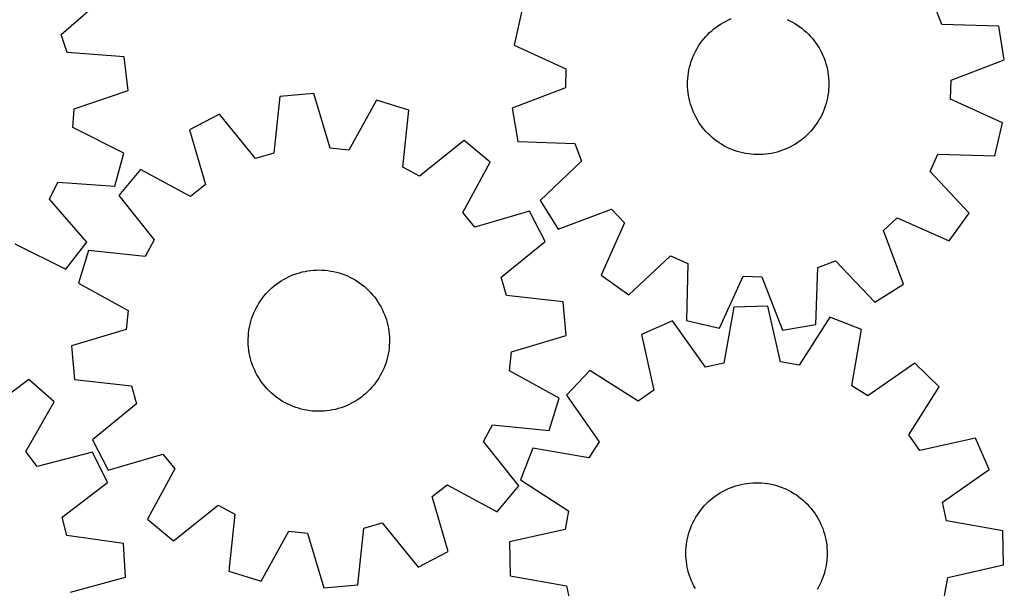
# Model space of a CAD drawing. Header units: millimetres. Extents: x 7 to 1243, y 7 to 1290.
# Tile 9 of 20: x 905 to 1239, y 455 to 648. Entities that reach past the tile are written whole.
import ezdxf

# ---------------------------------------------------------------- set-up
doc = ezdxf.new("R2010")
doc.units = ezdxf.units.MM
doc.layers.add('CUT', color=7, linetype='CONTINUOUS', true_color=0x000000)

msp = doc.modelspace()

# ---------------------------------------------------------------- linework, layer by layer
at = {"layer": 'CUT'}
for p, q in [((918.973758, 642.974221), (933.567322, 655.720605)), ((1218.08183, 646.430915), (1215.798636, 652.441715)), ((1075.386582, 650.601112), (1072.801143, 639.358293)), ((1141.498656, 645.498887), (1142.29776, 646.064685)), ((1142.29776, 646.064685), (1143.119278, 646.597418)), ((1143.119278, 646.597418), (1143.961841, 647.096199)), ((1143.961841, 647.096199), (1144.824047, 647.560198)), ((1144.824047, 647.560198), (1145.704462, 647.988642)), ((1145.704462, 647.988642), (1146.60162, 648.380819)), ((1165.644215, 648.070459), (1166.528116, 647.649254)), ((1166.528116, 647.649254), (1167.394102, 647.192346)), ((1167.394102, 647.192346), (1168.240729, 646.700496)), ((1168.240729, 646.700496), (1169.066591, 646.174523)), ((1169.066591, 646.174523), (1169.870311, 645.615302)), ((1169.870311, 645.615302), (1170.650553, 645.023763)), ((1237.447532, 645.789043), (1218.08183, 646.430915)), ((1239.361339, 634.412629), (1237.447532, 645.789043)), ((921.007287, 636.874431), (918.973758, 642.974221)), ((1137.884454, 642.208715), (1138.552365, 642.924669)), ((1138.552365, 642.924669), (1139.248922, 643.612784)), ((1139.248922, 643.612784), (1139.972967, 644.271915)), ((1139.972967, 644.271915), (1140.723295, 644.900965)), ((1140.723295, 644.900965), (1141.498656, 645.498887)), ((1170.650553, 645.023763), (1171.406018, 644.400892)), ((1171.406018, 644.400892), (1172.135448, 643.747725)), ((1172.135448, 643.747725), (1172.837628, 643.065349)), ((1172.837628, 643.065349), (1173.511392, 642.354899)), ((1173.511392, 642.354899), (1174.155616, 641.61756)), ((1072.801143, 639.358293), (1090.447086, 631.354347)), ((1135.011743, 638.254575), (1135.520761, 639.090993)), ((1135.520761, 639.090993), (1136.063471, 639.905954)), ((1136.063471, 639.905954), (1136.638971, 640.6981)), ((1136.638971, 640.6981), (1137.246302, 641.466113)), ((1137.246302, 641.466113), (1137.884454, 642.208715)), ((1174.155616, 641.61756), (1174.76923, 640.854557)), ((1174.76923, 640.854557), (1175.351211, 640.06716)), ((1175.351211, 640.06716), (1175.90059, 639.25668)), ((1175.90059, 639.25668), (1176.416455, 638.424467)), ((940.330081, 635.434977), (921.007287, 636.874431)), ((1133.328675, 634.722647), (1133.695031, 635.630655)), ((1133.695031, 635.630655), (1134.098118, 636.522965)), ((1134.098118, 636.522965), (1134.537266, 637.39809)), ((1134.537266, 637.39809), (1135.011743, 638.254575)), ((1176.416455, 638.424467), (1176.897945, 637.571905)), ((1176.897945, 637.571905), (1177.344259, 636.700413)), ((1177.344259, 636.700413), (1177.754656, 635.811441)), ((1177.754656, 635.811441), (1178.128451, 634.90647)), ((941.773401, 623.989353), (940.330081, 635.434977)), ((1132.455782, 631.919659), (1132.708534, 632.865604)), ((1132.708534, 632.865604), (1132.99966, 633.800452)), ((1132.99966, 633.800452), (1133.328675, 634.722647)), ((1178.128451, 634.90647), (1178.465022, 633.987006)), ((1178.465022, 633.987006), (1178.763809, 633.054578)), ((1178.763809, 633.054578), (1179.024316, 632.11074)), ((1221.271583, 627.469781), (1239.361339, 634.412629)), ((1090.447086, 631.354347), (1090.256249, 624.927352)), ((1131.835949, 628.056624), (1131.931649, 629.031066)), ((1131.931649, 629.031066), (1132.067016, 630.000793)), ((1132.067016, 630.000793), (1132.241824, 630.964192)), ((1132.241824, 630.964192), (1132.455782, 631.919659)), ((1179.024316, 632.11074), (1179.246108, 631.157061)), ((1179.246108, 631.157061), (1179.428816, 630.195129)), ((1179.428816, 630.195129), (1179.572136, 629.226545)), ((1179.572136, 629.226545), (1179.67583, 628.252921)), ((1131.764118, 626.10009), (1131.780074, 627.07909)), ((1131.788107, 625.121254), (1131.764118, 626.10009)), ((1131.780074, 627.07909), (1131.835949, 628.056624)), ((1179.67583, 628.252921), (1179.739724, 627.275879)), ((1179.739724, 627.275879), (1179.763714, 626.297043)), ((1179.763714, 626.297043), (1179.747758, 625.318043)), ((1221.080746, 621.042786), (1221.271583, 627.469781)), ((923.412876, 617.797946), (941.773401, 623.989353)), ((1004.789407, 622.995127), (993.298843, 621.96926)), ((1010.308591, 604.421462), (1004.789407, 622.995127)), ((1090.256249, 624.927352), (1072.166493, 617.984505)), ((1131.852002, 624.144212), (1131.788107, 625.121254)), ((1131.955696, 623.170588), (1131.852002, 624.144212)), ((1132.099016, 622.202004), (1131.955696, 623.170588)), ((1132.281724, 621.240072), (1132.099016, 622.202004)), ((1179.460816, 622.39634), (1179.286008, 621.432941)), ((1179.596183, 623.366067), (1179.460816, 622.39634)), ((1179.691883, 624.340509), (1179.596183, 623.366067)), ((1179.747758, 625.318043), (1179.691883, 624.340509)), ((993.298843, 621.96926), (991.157204, 602.711643)), ((1026.049624, 620.704971), (1016.701436, 603.732823)), ((1037.058103, 617.2555), (1026.049624, 620.704971)), ((1132.503516, 620.286394), (1132.281724, 621.240072)), ((1132.764022, 619.342555), (1132.503516, 620.286394)), ((1133.06281, 618.410127), (1132.764022, 619.342555)), ((1178.819297, 619.531529), (1178.528172, 618.596681)), ((1179.07205, 620.477474), (1178.819297, 619.531529)), ((1179.286008, 621.432941), (1179.07205, 620.477474)), ((1238.726688, 613.03884), (1221.080746, 621.042786)), ((922.957323, 611.384276), (923.412876, 617.797946)), ((972.78056, 615.949156), (962.557245, 610.604129)), ((984.987454, 600.901427), (972.78056, 615.949156)), ((1035.04933, 597.983571), (1037.058103, 617.2555)), ((1072.166493, 617.984505), (1074.080299, 606.60809)), ((1133.399381, 617.490663), (1133.06281, 618.410127)), ((1133.773176, 616.585692), (1133.399381, 617.490663)), ((1134.183572, 615.69672), (1133.773176, 616.585692)), ((1134.629887, 614.825228), (1134.183572, 615.69672)), ((1177.429714, 615.874168), (1176.990566, 614.999043)), ((1177.832801, 616.766478), (1177.429714, 615.874168)), ((1178.199157, 617.674486), (1177.832801, 616.766478)), ((1178.528172, 618.596681), (1178.199157, 617.674486)), ((1135.111377, 613.972666), (1134.629887, 614.825228)), ((1135.627241, 613.140453), (1135.111377, 613.972666)), ((1136.176621, 612.329973), (1135.627241, 613.140453)), ((1136.758602, 611.542577), (1136.176621, 612.329973)), ((1175.464361, 612.491179), (1174.888861, 611.699033)), ((1176.007071, 613.30614), (1175.464361, 612.491179)), ((1176.516088, 614.142558), (1176.007071, 613.30614)), ((1176.990566, 614.999043), (1176.516088, 614.142558)), ((1236.14125, 601.796021), (1238.726688, 613.03884)), ((940.258402, 602.659881), (922.957323, 611.384276)), ((962.557245, 610.604129), (967.948199, 591.992841)), ((1137.372215, 610.779573), (1136.758602, 611.542577)), ((1138.01644, 610.042234), (1137.372215, 610.779573)), ((1138.690203, 609.331784), (1138.01644, 610.042234)), ((1139.392384, 608.649408), (1138.690203, 609.331784)), ((1172.27891, 608.784349), (1171.554865, 608.125218)), ((1172.975467, 609.472464), (1172.27891, 608.784349)), ((1173.643378, 610.188418), (1172.975467, 609.472464)), ((1174.28153, 610.93102), (1173.643378, 610.188418)), ((1174.888861, 611.699033), (1174.28153, 610.93102)), ((1055.823577, 607.003739), (1040.692018, 594.900916)), ((1064.674031, 599.604082), (1055.823577, 607.003739)), ((1074.080299, 606.60809), (1093.446001, 605.966218)), ((1093.446001, 605.966218), (1095.729196, 599.955418)), ((1140.121814, 607.996241), (1139.392384, 608.649408)), ((1140.877278, 607.37337), (1140.121814, 607.996241)), ((1141.65752, 606.781831), (1140.877278, 607.37337)), ((1142.461241, 606.22261), (1141.65752, 606.781831)), ((1143.287102, 605.696637), (1142.461241, 606.22261)), ((1144.13373, 605.204787), (1143.287102, 605.696637)), ((1168.408554, 605.799715), (1167.565991, 605.300934)), ((1169.230071, 606.332448), (1168.408554, 605.799715)), ((1170.029176, 606.898246), (1169.230071, 606.332448)), ((1170.804537, 607.496168), (1170.029176, 606.898246)), ((1171.554865, 608.125218), (1170.804537, 607.496168)), ((937.211805, 591.533169), (940.258402, 602.659881)), ((991.157204, 602.711643), (984.987454, 600.901427)), ((1016.701436, 603.732823), (1010.308591, 604.421462)), ((1144.999715, 604.747879), (1144.13373, 605.204787)), ((1145.883617, 604.326674), (1144.999715, 604.747879)), ((1146.783963, 603.941872), (1145.883617, 604.326674)), ((1147.699255, 603.594115), (1146.783963, 603.941872)), ((1148.62797, 603.28398), (1147.699255, 603.594115)), ((1149.568562, 603.011984), (1148.62797, 603.28398)), ((1150.519466, 602.778581), (1149.568562, 603.011984)), ((1151.479098, 602.584157), (1150.519466, 602.778581)), ((1152.445862, 602.429037), (1151.479098, 602.584157)), ((1153.418149, 602.31348), (1152.445862, 602.429037)), ((1154.39434, 602.237676), (1153.418149, 602.31348)), ((1155.372811, 602.201753), (1154.39434, 602.237676)), ((1156.351932, 602.205771), (1155.372811, 602.201753)), ((1157.330075, 602.249722), (1156.351932, 602.205771)), ((1158.305611, 602.333534), (1157.330075, 602.249722)), ((1159.276917, 602.457067), (1158.305611, 602.333534)), ((1160.242376, 602.620115), (1159.276917, 602.457067)), ((1161.200381, 602.822407), (1160.242376, 602.620115)), ((1162.149337, 603.063606), (1161.200381, 602.822407)), ((1163.087665, 603.343311), (1162.149337, 603.063606)), ((1164.013804, 603.661057), (1163.087665, 603.343311)), ((1164.926212, 604.016314), (1164.013804, 603.661057)), ((1165.823369, 604.408491), (1164.926212, 604.016314)), ((1166.703784, 604.836936), (1165.823369, 604.408491)), ((1167.565991, 605.300934), (1166.703784, 604.836936)), ((1214.135767, 596.439577), (1216.771581, 602.304317)), ((1216.771581, 602.304317), (1236.14125, 601.796021)), ((1055.443118, 582.567865), (1064.674031, 599.604082)), ((1095.729196, 599.955418), (1081.673353, 586.618414)), ((945.904617, 597.190271), (938.504959, 588.339818)), ((962.940834, 587.959359), (945.904617, 597.190271)), ((1040.692018, 594.900916), (1035.04933, 597.983571)), ((1227.375514, 582.292086), (1214.135767, 596.439577)), ((915.004261, 587.088198), (917.879542, 592.839324)), ((917.879542, 592.839324), (937.211805, 591.533169)), ((967.948199, 591.992841), (962.940834, 587.959359)), ((927.649693, 572.407072), (915.004261, 587.088198)), ((938.504959, 588.339818), (950.607783, 573.208258)), ((1081.673353, 586.618414), (1087.795045, 576.840359)), ((1059.476601, 577.5605), (1055.443118, 582.567865)), ((1078.087889, 582.951453), (1059.476601, 577.5605)), ((1083.432915, 572.728139), (1078.087889, 582.951453)), ((1087.795045, 576.840359), (1105.932255, 583.65828)), ((1105.932255, 583.65828), (1110.341885, 578.978766)), ((1220.68444, 572.894481), (1227.375514, 582.292086)), ((1110.341885, 578.978766), (1102.45983, 561.278043)), ((1198.304202, 576.366905), (1202.983716, 580.776536)), ((1202.983716, 580.776536), (1220.68444, 572.894481)), ((1205.122123, 558.229696), (1198.304202, 576.366905)), ((920.576996, 563.293213), (927.649693, 572.407072)), ((950.607783, 573.208258), (947.525127, 567.565571)), ((1068.385186, 560.521244), (1083.432915, 572.728139)), ((903.216158, 571.898079), (920.576996, 563.293213)), ((928.253198, 569.574344), (924.803728, 558.565864)), ((947.525127, 567.565571), (928.253198, 569.574344)), ((1111.857436, 554.586968), (1126.004927, 567.826716)), ((1126.004927, 567.826716), (1131.869666, 565.190901)), ((1175.996264, 563.880652), (1182.007064, 566.163847)), ((1182.007064, 566.163847), (1195.344069, 552.108004)), ((998.965315, 561.800303), (999.901066, 562.088514)), ((999.901066, 562.088514), (1000.847793, 562.338318)), ((1000.847793, 562.338318), (1001.803922, 562.549297)), ((1001.803922, 562.549297), (1002.767861, 562.721103)), ((1002.767861, 562.721103), (1003.738006, 562.853447)), ((1003.738006, 562.853447), (1004.712741, 562.946111)), ((1004.712741, 562.946111), (1005.690444, 562.998939)), ((1005.690444, 562.998939), (1006.669489, 563.011844)), ((1006.669489, 563.011844), (1007.648246, 562.984805)), ((1007.648246, 562.984805), (1008.625085, 562.917866)), ((1008.625085, 562.917866), (1009.59838, 562.811139)), ((1009.59838, 562.811139), (1010.566513, 562.664801)), ((1010.566513, 562.664801), (1011.527871, 562.479097)), ((1011.527871, 562.479097), (1012.480854, 562.254334)), ((1012.480854, 562.254334), (1013.423876, 561.990888)), ((1013.423876, 561.990888), (1014.355368, 561.689196)), ((1131.869666, 565.190901), (1131.361371, 545.821233)), ((1175.354393, 544.51495), (1175.996264, 563.880652)), ((992.05636, 558.182503), (992.850296, 558.755532)), ((992.850296, 558.755532), (993.666943, 559.2957)), ((993.666943, 559.2957), (994.504944, 559.802109)), ((994.504944, 559.802109), (995.362903, 560.273915)), ((995.362903, 560.273915), (996.239393, 560.710334)), ((996.239393, 560.710334), (997.132954, 561.110639)), ((997.132954, 561.110639), (998.042099, 561.474163)), ((998.042099, 561.474163), (998.965315, 561.800303)), ((1014.355368, 561.689196), (1015.273779, 561.349762)), ((1015.273779, 561.349762), (1016.177581, 560.973149)), ((1016.177581, 560.973149), (1017.065269, 560.559984)), ((1017.065269, 560.559984), (1017.935367, 560.110956)), ((1017.935367, 560.110956), (1018.786424, 559.626812)), ((1018.786424, 559.626812), (1019.617026, 559.108357)), ((1019.617026, 559.108357), (1020.42579, 558.556454)), ((1070.195403, 554.351495), (1068.385186, 560.521244)), ((1102.45983, 561.278043), (1111.857436, 554.586968)), ((1142.60419, 543.235794), (1150.608135, 560.881736)), ((1150.608135, 560.881736), (1157.035131, 560.6909)), ((1157.035131, 560.6909), (1163.977978, 542.601143)), ((924.803728, 558.565864), (941.775876, 549.217676)), ((988.472173, 554.859659), (989.133557, 555.581647)), ((989.133557, 555.581647), (989.82384, 556.276057)), ((989.82384, 556.276057), (990.541872, 556.941733)), ((990.541872, 556.941733), (991.286458, 557.577568)), ((991.286458, 557.577568), (992.05636, 558.182503)), ((1020.42579, 558.556454), (1021.211369, 557.972023)), ((1021.211369, 557.972023), (1021.972457, 557.356035)), ((1021.972457, 557.356035), (1022.707785, 556.709516)), ((1022.707785, 556.709516), (1023.416132, 556.033542)), ((1023.416132, 556.033542), (1024.096316, 555.329238)), ((1024.096316, 555.329238), (1024.747207, 554.597777)), ((1195.344069, 552.108004), (1205.122123, 558.229696)), ((986.136878, 551.72061), (986.672168, 552.540464)), ((986.672168, 552.540464), (987.240454, 553.337801)), ((987.240454, 553.337801), (987.840788, 554.111295)), ((987.840788, 554.111295), (988.472173, 554.859659)), ((1024.747207, 554.597777), (1025.367722, 553.840375)), ((1025.367722, 553.840375), (1025.956826, 553.058294)), ((1025.956826, 553.058294), (1026.51354, 552.252834)), ((1026.51354, 552.252834), (1027.036938, 551.425338)), ((1089.453019, 552.209855), (1070.195403, 554.351495)), ((1090.478887, 540.719291), (1089.453019, 552.209855)), ((941.775876, 549.217676), (941.087237, 542.824832)), ((984.342634, 548.243842), (984.737605, 549.139773)), ((984.737605, 549.139773), (985.168791, 550.018849)), ((985.168791, 550.018849), (985.635474, 550.879605)), ((985.635474, 550.879605), (986.136878, 551.72061)), ((1027.036938, 551.425338), (1027.526147, 550.577182)), ((1027.526147, 550.577182), (1027.980354, 549.709777)), ((1027.980354, 549.709777), (1028.398803, 548.824567)), ((1028.398803, 548.824567), (1028.780797, 547.923027)), ((1147.531358, 550.421709), (1144.11601, 531.348749)), ((1159.064678, 550.682503), (1147.531358, 550.421709)), ((1163.338658, 531.783415), (1159.064678, 550.682503)), ((983.137123, 544.521749), (983.381278, 545.469949)), ((983.381278, 545.469949), (983.663906, 546.407401)), ((983.663906, 546.407401), (983.984536, 547.332546)), ((983.984536, 547.332546), (984.342634, 548.243842)), ((1028.780797, 547.923027), (1029.125701, 547.006655)), ((1029.125701, 547.006655), (1029.43294, 546.076978)), ((1029.43294, 546.076978), (1029.702004, 545.135543)), ((1126.658688, 545.777008), (1116.103092, 541.122456)), ((1137.839699, 529.95211), (1126.658688, 545.777008)), ((1131.361371, 545.821233), (1142.60419, 543.235794)), ((1180.125961, 546.986022), (1169.671684, 530.671901)), ((1190.88116, 542.813353), (1180.125961, 546.986022)), ((941.087237, 542.824832), (922.513572, 537.305648)), ((982.639232, 541.628517), (982.765791, 542.599433)), ((982.765791, 542.599433), (982.931847, 543.564379)), ((982.931847, 543.564379), (983.137123, 544.521749)), ((1029.702004, 545.135543), (1029.932443, 544.183917)), ((1029.932443, 544.183917), (1030.123876, 543.223683)), ((1030.123876, 543.223683), (1030.275982, 542.25644)), ((1030.275982, 542.25644), (1030.38851, 541.283798)), ((1163.977978, 542.601143), (1175.354393, 544.51495)), ((1187.597435, 523.717292), (1190.88116, 542.813353)), ((982.498314, 538.696142), (982.505382, 539.675246)), ((982.531188, 537.717564), (982.498314, 538.696142)), ((982.505382, 539.675246), (982.552381, 540.653247)), ((982.552381, 540.653247), (982.639232, 541.628517)), ((1030.38851, 541.283798), (1030.461271, 540.307376)), ((1030.461271, 540.307376), (1030.494144, 539.328798)), ((1030.494144, 539.328798), (1030.487076, 538.349694)), ((1071.905222, 535.200108), (1090.478887, 540.719291)), ((1116.103092, 541.122456), (1120.246627, 522.194341)), ((922.513572, 537.305648), (923.539439, 525.815084)), ((982.603949, 536.741141), (982.531188, 537.717564)), ((982.716476, 535.768499), (982.603949, 536.741141)), ((982.868583, 534.801256), (982.716476, 535.768499)), ((1030.226667, 535.425506), (1030.060612, 534.46056)), ((1030.353226, 536.396422), (1030.226667, 535.425506)), ((1030.440077, 537.371692), (1030.353226, 536.396422)), ((1030.487076, 538.349694), (1030.440077, 537.371692)), ((1071.216583, 528.807263), (1071.905222, 535.200108)), ((983.060015, 533.841023), (982.868583, 534.801256)), ((983.290455, 532.889396), (983.060015, 533.841023)), ((983.559518, 531.947961), (983.290455, 532.889396)), ((983.866757, 531.018284), (983.559518, 531.947961)), ((1029.61118, 532.55499), (1029.328552, 531.617538)), ((1029.855335, 533.50319), (1029.61118, 532.55499)), ((1030.060612, 534.46056), (1029.855335, 533.50319)), ((984.211661, 530.101913), (983.866757, 531.018284)), ((984.593655, 529.200372), (984.211661, 530.101913)), ((985.012104, 528.315163), (984.593655, 529.200372)), ((1028.254853, 528.885166), (1027.823667, 528.006091)), ((1028.649824, 529.781098), (1028.254853, 528.885166)), ((1029.007922, 530.692394), (1028.649824, 529.781098)), ((1029.328552, 531.617538), (1029.007922, 530.692394)), ((1088.18873, 519.459075), (1071.216583, 528.807263)), ((1098.596709, 528.843687), (1090.62583, 520.50399)), ((1114.982542, 518.502175), (1098.596709, 528.843687)), ((1144.11601, 531.348749), (1137.839699, 529.95211)), ((1169.671684, 530.671901), (1163.338658, 531.783415)), ((1208.924666, 531.338446), (1193.02303, 520.266842)), ((1217.264363, 523.367567), (1208.924666, 531.338446)), ((907.991645, 525.838207), (892.536195, 514.151827)), ((916.637362, 518.200338), (907.991645, 525.838207)), ((923.539439, 525.815084), (942.797056, 523.673444)), ((985.466311, 527.447758), (985.012104, 528.315163)), ((985.955521, 526.599602), (985.466311, 527.447758)), ((986.478918, 525.772105), (985.955521, 526.599602)), ((987.035632, 524.966646), (986.478918, 525.772105)), ((1026.32029, 525.484476), (1025.752005, 524.687139)), ((1026.85558, 526.304329), (1026.32029, 525.484476)), ((1027.356984, 527.145334), (1026.85558, 526.304329)), ((1027.823667, 528.006091), (1027.356984, 527.145334)), ((942.797056, 523.673444), (944.607272, 517.503695)), ((987.624737, 524.184565), (987.035632, 524.966646)), ((988.245251, 523.427163), (987.624737, 524.184565)), ((988.896142, 522.695701), (988.245251, 523.427163)), ((989.576327, 521.991398), (988.896142, 522.695701)), ((990.284673, 521.315424), (989.576327, 521.991398)), ((1023.858901, 522.443293), (1023.168618, 521.748883)), ((1024.520285, 523.16528), (1023.858901, 522.443293)), ((1025.15167, 523.913644), (1024.520285, 523.16528)), ((1025.752005, 524.687139), (1025.15167, 523.913644)), ((1120.246627, 522.194341), (1114.982542, 518.502175)), ((1193.02303, 520.266842), (1187.597435, 523.717292)), ((1206.92285, 506.981733), (1217.264363, 523.367567)), ((991.020002, 520.668905), (990.284673, 521.315424)), ((991.781089, 520.052917), (991.020002, 520.668905)), ((992.566668, 519.468485), (991.781089, 520.052917)), ((993.375432, 518.916583), (992.566668, 519.468485)), ((994.206034, 518.398128), (993.375432, 518.916583)), ((1019.325515, 518.72924), (1018.487514, 518.222831)), ((1020.142163, 519.269408), (1019.325515, 518.72924)), ((1020.936098, 519.842436), (1020.142163, 519.269408)), ((1021.706, 520.447371), (1020.936098, 519.842436)), ((1022.450586, 521.083206), (1021.706, 520.447371)), ((1023.168618, 521.748883), (1022.450586, 521.083206)), ((1084.73926, 508.450596), (1088.18873, 519.459075)), ((1090.62583, 520.50399), (1101.697433, 504.602354)), ((906.94606, 501.421749), (916.637362, 518.200338)), ((944.607272, 517.503695), (929.559543, 505.296801)), ((995.057092, 517.913983), (994.206034, 518.398128)), ((995.927189, 517.464955), (995.057092, 517.913983)), ((996.814877, 517.051791), (995.927189, 517.464955)), ((997.718679, 516.675178), (996.814877, 517.051791)), ((998.63709, 516.335743), (997.718679, 516.675178)), ((999.568582, 516.034051), (998.63709, 516.335743)), ((1000.511605, 515.770605), (999.568582, 516.034051)), ((1001.464588, 515.545843), (1000.511605, 515.770605)), ((1002.425946, 515.360138), (1001.464588, 515.545843)), ((1003.394078, 515.213801), (1002.425946, 515.360138)), ((1004.367374, 515.107073), (1003.394078, 515.213801)), ((1009.254453, 515.171492), (1008.279717, 515.078829)), ((1010.224597, 515.303837), (1009.254453, 515.171492)), ((1011.188536, 515.475642), (1010.224597, 515.303837)), ((1012.144665, 515.686622), (1011.188536, 515.475642)), ((1013.091392, 515.936425), (1012.144665, 515.686622)), ((1014.027143, 516.224637), (1013.091392, 515.936425)), ((1014.950359, 516.550776), (1014.027143, 516.224637)), ((1015.859505, 516.914301), (1014.950359, 516.550776)), ((1016.753066, 517.314606), (1015.859505, 516.914301)), ((1017.629555, 517.751025), (1016.753066, 517.314606)), ((1018.487514, 518.222831), (1017.629555, 517.751025)), ((1005.344213, 515.040135), (1004.367374, 515.107073)), ((1006.322969, 515.013095), (1005.344213, 515.040135)), ((1007.302014, 515.026), (1006.322969, 515.013095)), ((1008.279717, 515.078829), (1007.302014, 515.026)), ((1062.384676, 504.816681), (1065.467331, 510.459369)), ((1065.467331, 510.459369), (1084.73926, 508.450596)), ((929.559543, 505.296801), (934.90457, 495.073486)), ((1210.615017, 501.717648), (1206.92285, 506.981733)), ((1229.543132, 505.861184), (1210.615017, 501.717648)), ((1234.197684, 495.305588), (1229.543132, 505.861184)), ((1074.487499, 489.685122), (1062.384676, 504.816681)), ((1079.150922, 502.460484), (1074.978254, 491.705285)), ((1098.246984, 499.176759), (1079.150922, 502.460484)), ((1101.697433, 504.602354), (1098.246984, 499.176759)), ((910.841722, 496.306428), (906.94606, 501.421749)), ((929.59288, 501.18869), (910.841722, 496.306428)), ((934.657595, 490.823647), (929.59288, 501.18869)), ((934.90457, 495.073486), (953.515857, 500.46444)), ((953.515857, 500.46444), (957.54934, 495.457075)), ((957.54934, 495.457075), (948.318428, 478.420858)), ((1218.372785, 484.124577), (1234.197684, 495.305588)), ((1074.978254, 491.705285), (1091.292375, 481.251009)), ((919.283111, 479.030952), (934.657595, 490.823647)), ((1045.044259, 486.032098), (1050.051624, 490.065581)), ((1050.051624, 490.065581), (1067.087841, 480.834668)), ((1067.087841, 480.834668), (1074.487499, 489.685122)), ((1144.498066, 488.257367), (1145.383332, 488.675697)), ((1145.383332, 488.675697), (1146.284924, 489.057569)), ((1146.284924, 489.057569), (1147.201342, 489.40235)), ((1147.201342, 489.40235), (1148.13106, 489.709464)), ((1148.13106, 489.709464), (1149.072531, 489.9784)), ((1149.072531, 489.9784), (1150.024189, 490.208711)), ((1150.024189, 490.208711), (1150.984448, 490.400014)), ((1150.984448, 490.400014), (1151.951712, 490.55199)), ((1151.951712, 490.55199), (1152.924369, 490.664387)), ((1152.924369, 490.664387), (1153.900801, 490.737016)), ((1153.900801, 490.737016), (1154.879384, 490.769758)), ((1154.879384, 490.769758), (1155.858487, 490.762557)), ((1155.858487, 490.762557), (1156.836482, 490.715426)), ((1156.836482, 490.715426), (1157.81174, 490.628444)), ((1157.81174, 490.628444), (1158.782639, 490.501754)), ((1158.782639, 490.501754), (1159.747563, 490.335568)), ((1159.747563, 490.335568), (1160.704905, 490.130163)), ((1160.704905, 490.130163), (1161.653072, 489.88588)), ((1161.653072, 489.88588), (1162.590486, 489.603126)), ((1162.590486, 489.603126), (1163.515587, 489.282371)), ((1163.515587, 489.282371), (1164.426835, 488.92415)), ((1164.426835, 488.92415), (1165.322713, 488.529058)), ((1165.322713, 488.529058), (1166.20173, 488.097754)), ((1050.435213, 467.42081), (1045.044259, 486.032098)), ((1138.878081, 484.374087), (1139.60963, 485.02488)), ((1139.60963, 485.02488), (1140.367115, 485.645292)), ((1140.367115, 485.645292), (1141.149276, 486.234291)), ((1141.149276, 486.234291), (1141.95481, 486.790896)), ((1141.95481, 486.790896), (1142.782377, 487.314182)), ((1142.782377, 487.314182), (1143.6306, 487.803277)), ((1143.6306, 487.803277), (1144.498066, 488.257367)), ((1166.20173, 488.097754), (1167.062424, 487.630955)), ((1167.062424, 487.630955), (1167.903361, 487.129437)), ((1167.903361, 487.129437), (1168.723142, 486.594036)), ((1168.723142, 486.594036), (1169.520403, 486.025644)), ((1169.520403, 486.025644), (1170.293817, 485.425205)), ((1170.293817, 485.425205), (1171.042095, 484.793719)), ((957.168881, 471.0212), (972.300441, 483.124023)), ((972.300441, 483.124023), (977.943128, 480.041368)), ((1136.234907, 481.489497), (1136.850998, 482.250501)), ((1136.850998, 482.250501), (1137.497616, 482.985743)), ((1137.497616, 482.985743), (1138.173685, 483.693998)), ((1138.173685, 483.693998), (1138.878081, 484.374087)), ((1171.042095, 484.793719), (1171.763994, 484.132237)), ((1171.763994, 484.132237), (1172.458311, 483.441861)), ((1172.458311, 483.441861), (1173.12389, 482.723739)), ((1173.12389, 482.723739), (1173.759625, 481.979067)), ((1173.759625, 481.979067), (1174.364456, 481.209084)), ((1219.769424, 477.848266), (1218.372785, 484.124577)), ((920.924685, 472.814206), (919.283111, 479.030952)), ((948.318428, 478.420858), (957.168881, 471.0212)), ((977.943128, 480.041368), (975.934355, 460.769439)), ((1091.292375, 481.251009), (1090.18086, 474.917982)), ((1134.095532, 478.213782), (1134.579791, 479.064775)), ((1134.579791, 479.064775), (1135.098358, 479.895307)), ((1135.098358, 479.895307), (1135.65037, 480.703996)), ((1135.65037, 480.703996), (1136.234907, 481.489497)), ((1174.364456, 481.209084), (1174.937378, 480.415071)), ((1174.937378, 480.415071), (1175.477436, 479.598351)), ((1175.477436, 479.598351), (1175.983731, 478.760282)), ((1175.983731, 478.760282), (1176.455422, 477.902259)), ((1019.693615, 456.05568), (1021.835255, 475.313296)), ((1021.835255, 475.313296), (1028.005004, 477.123513)), ((1028.005004, 477.123513), (1040.211898, 462.075784)), ((1132.516809, 474.633997), (1132.856368, 475.552362)), ((1132.856368, 475.552362), (1133.233102, 476.456113)), ((1133.233102, 476.456113), (1133.646386, 477.343746)), ((1133.646386, 477.343746), (1134.095532, 478.213782)), ((1176.455422, 477.902259), (1176.891723, 477.025711)), ((1176.891723, 477.025711), (1177.291907, 476.132096)), ((1177.291907, 476.132096), (1177.655309, 475.222901)), ((1177.655309, 475.222901), (1177.981324, 474.299641)), ((1238.842385, 474.432917), (1219.769424, 477.848266)), ((940.116857, 470.149071), (920.924685, 472.814206)), ((986.942835, 457.319969), (996.291022, 474.292116)), ((996.291022, 474.292116), (1002.683867, 473.603477)), ((1002.683867, 473.603477), (1008.203051, 455.029812)), ((1090.18086, 474.917982), (1071.281773, 470.644002)), ((1131.540693, 470.845273), (1131.726527, 471.806606)), ((1131.726527, 471.806606), (1131.951418, 472.759559)), ((1131.951418, 472.759559), (1132.214992, 473.702545)), ((1132.214992, 473.702545), (1132.516809, 474.633997)), ((1177.981324, 474.299641), (1178.269409, 473.363852)), ((1178.269409, 473.363852), (1178.519085, 472.41709)), ((1178.519085, 472.41709), (1178.729936, 471.460933)), ((1239.103179, 462.899598), (1238.842385, 474.432917)), ((940.829513, 458.634837), (940.116857, 470.149071)), ((1071.281773, 470.644002), (1071.542567, 459.110683)), ((1131.220296, 467.927049), (1131.287367, 468.903879)), ((1131.287367, 468.903879), (1131.394225, 469.87716)), ((1131.394225, 469.87716), (1131.540693, 470.845273)), ((1178.729936, 471.460933), (1178.901611, 470.496971)), ((1178.901611, 470.496971), (1179.033825, 469.526809)), ((1179.033825, 469.526809), (1179.126357, 468.552061)), ((1179.126357, 468.552061), (1179.179053, 467.57435)), ((1040.211898, 462.075784), (1050.435213, 467.42081)), ((1131.193125, 466.948296), (1131.220296, 467.927049)), ((1131.205898, 465.96925), (1131.193125, 466.948296)), ((1131.258594, 464.991539), (1131.205898, 465.96925)), ((1131.351127, 464.016791), (1131.258594, 464.991539)), ((1179.164655, 465.616551), (1179.097585, 464.639721)), ((1179.191827, 466.595304), (1179.164655, 465.616551)), ((1179.179053, 467.57435), (1179.191827, 466.595304)), ((1131.48334, 463.046629), (1131.351127, 464.016791)), ((1131.655015, 462.082667), (1131.48334, 463.046629)), ((1131.865866, 461.12651), (1131.655015, 462.082667)), ((1178.658424, 461.736994), (1178.433533, 460.784041)), ((1178.844258, 462.698327), (1178.658424, 461.736994)), ((1178.990726, 463.66644), (1178.844258, 462.698327)), ((1179.097585, 464.639721), (1178.990726, 463.66644)), ((1220.204091, 458.625618), (1239.103179, 462.899598)), ((922.112473, 453.623368), (940.829513, 458.634837)), ((975.934355, 460.769439), (986.942835, 457.319969)), ((1071.542567, 459.110683), (1090.615527, 455.695334)), ((1132.115542, 460.179748), (1131.865866, 461.12651)), ((1132.403627, 459.243959), (1132.115542, 460.179748)), ((1132.729642, 458.320699), (1132.403627, 459.243959)), ((1133.093044, 457.411504), (1132.729642, 458.320699)), ((1177.868142, 458.909603), (1177.528584, 457.991238)), ((1178.16996, 459.841055), (1177.868142, 458.909603)), ((1178.433533, 460.784041), (1178.16996, 459.841055)), ((1219.092577, 452.292591), (1220.204091, 458.625618)), ((1008.203051, 455.029812), (1019.693615, 456.05568)), ((1090.615527, 455.695334), (1092.012166, 449.419023)), ((1133.493229, 456.517889), (1133.093044, 457.411504)), ((1133.929529, 455.641341), (1133.493229, 456.517889)), ((1134.40122, 454.783318), (1133.929529, 455.641341)), ((1176.28942, 455.329818), (1175.80516, 454.478825)), ((1176.738565, 456.199854), (1176.28942, 455.329818)), ((1177.151849, 457.087487), (1176.738565, 456.199854)), ((1177.528584, 457.991238), (1177.151849, 457.087487))]:
    msp.add_line(p, q, dxfattribs=at)

doc.saveas('drawing.dxf')
